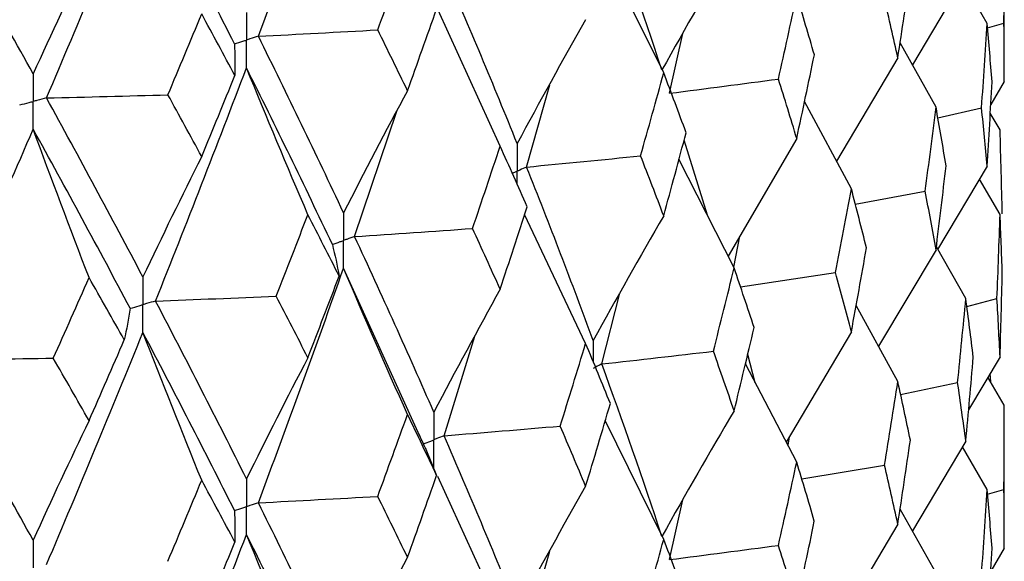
# Model space of a CAD drawing. Header units: millimetres. Extents: x -170 to 25, y -7 to 256.
# Tile 45 of 55: x 13.53 to 19.75, y 32.23 to 35.66. Entities that reach past the tile are written whole.
import ezdxf

# ---------------------------------------------------------------- set-up
doc = ezdxf.new("R2010")
doc.units = ezdxf.units.MM

msp = doc.modelspace()

# ---------------------------------------------------------------- linework, layer by layer
at = {"color": 7, "linetype": 'Continuous', "lineweight": 25}
for p, q in [((19.75, 35.2636), (19.75, 36.1659)), ((17.5974, 35.3193), (17.2281, 36.07)), ((19.5068, 35.9371), (19.1687, 35.3708)), ((19.6418, 35.6316), (19.4858, 35.9018)), ((16.5637, 34.856), (16.1708, 35.7155)), ((19.6442, 35.603), (19.7475, 35.6325)), ((17.6343, 35.1904), (17.7187, 35.5683)), ((19.3184, 35.1032), (19.0913, 35.5092)), ((19.077, 35.4137), (18.6898, 34.7611)), ((16.7307, 34.7243), (16.8768, 35.2443)), ((19.75, 35.2636), (19.6642, 35.1183)), ((18.7834, 34.5863), (18.4874, 35.1388)), ((19.3301, 35.0347), (19.6062, 35.0987)), ((15.6439, 34.2851), (15.9105, 35.0774)), ((19.7229, 34.9602), (19.661, 35.0643)), ((17.8736, 34.4198), (17.7263, 34.8942)), ((18.4382, 34.9049), (18.0048, 34.1611)), ((18.0425, 34.0868), (17.6939, 34.774)), ((19.6418, 34.7293), (19.3279, 34.2037)), ((19.7229, 34.4251), (19.5929, 34.6474)), ((18.8082, 34.4891), (19.2501, 34.5716)), ((17.104, 33.6101), (16.7178, 34.4237)), ((18.0401, 34.0916), (18.0779, 34.2865)), ((19.3184, 34.2008), (18.955, 33.5921)), ((19.5068, 33.893), (19.3207, 34.2199)), ((16.0566, 33.0241), (15.5737, 34.0847)), ((18.0825, 33.968), (18.6831, 34.0571)), ((17.2061, 33.4801), (17.3169, 33.9195)), ((19.5131, 33.8442), (19.7038, 33.8932)), ((19.077, 33.3697), (18.8134, 33.8503)), ((18.7834, 33.684), (18.3723, 32.987)), ((16.2095, 33.0269), (16.404, 33.6567)), ((18.4382, 32.8608), (18.1139, 33.4813)), ((18.1764, 33.3618), (18.128, 33.5398)), ((19.7229, 33.5242), (19.5243, 33.1897)), ((19.6641, 33.3663), (19.661, 33.4199)), ((19.0947, 33.2872), (19.4548, 33.3621)), ((19.75, 33.2208), (19.6467, 33.3958)), ((19.75, 32.3175), (19.75, 33.2208)), ((17.5974, 32.372), (17.2281, 33.1227)), ((18.3831, 32.9662), (18.3921, 33.0206)), ((19.5068, 32.992), (19.1687, 32.4256)), ((16.0887, 32.9517), (16.1622, 32.7766)), ((19.6418, 32.6865), (19.4857, 32.9566)), ((18.4701, 32.7535), (18.9927, 32.8406)), ((16.5637, 31.9086), (16.1705, 32.769)), ((19.6442, 32.6577), (19.7475, 32.6872)), ((17.6343, 32.2445), (17.7187, 32.6218)), ((19.3184, 32.1581), (19.0913, 32.5639)), ((19.077, 32.4687), (18.6897, 31.8159)), ((19.75, 32.3175), (19.6641, 32.1719)), ((16.7308, 31.7784), (16.8767, 32.2974))]:
    msp.add_line(p, q, dxfattribs=at)
for points in [[(15.0354, 35.5502), (15.2202, 36.0418), (15.3996, 36.5348), (15.5737, 37.0298)], [(13.6965, 35.1605), (13.9044, 35.6468), (14.1075, 36.1346), (14.3057, 36.6245)], [(14.8844, 35.502), (14.6968, 35.8746), (14.5038, 36.2485), (14.3057, 36.6245)], [(13.6119, 35.3135), (13.4027, 35.691), (13.1886, 36.0704), (12.9697, 36.4518)], [(17.5859, 35.3373), (17.4655, 35.7004), (17.3388, 36.0639), (17.2061, 36.4273)], [(19.7475, 35.6325), (19.7492, 35.8102), (19.75, 35.9881), (19.75, 36.1659)], [(15.7901, 35.591), (15.8534, 35.7627), (15.9161, 35.9348), (15.9781, 36.107)], [(18.0425, 36.1317), (17.8873, 35.8691), (17.7351, 35.6043), (17.5859, 35.3373)], [(13.9654, 36.068), (13.8453, 35.8189), (13.7274, 35.5674), (13.6119, 35.3135)], [(16.6711, 34.8726), (16.5231, 35.2394), (16.3691, 35.6067), (16.2096, 35.974)], [(19.077, 35.4137), (19.1044, 35.5907), (19.1309, 35.7678), (19.1566, 35.9449)], [(18.3223, 35.2803), (18.3617, 35.4562), (18.4004, 35.6322), (18.4382, 35.8081)], [(18.5494, 35.4334), (18.5131, 35.5583), (18.4761, 35.6832), (18.4382, 35.8081)], [(19.077, 35.4137), (19.0497, 35.5379), (19.0215, 35.6622), (18.9926, 35.7865)], [(15.9781, 35.2063), (16.0401, 35.3786), (16.1014, 35.551), (16.162, 35.7235)], [(14.4635, 35.1806), (14.5353, 35.3506), (14.6065, 35.5208), (14.6771, 35.6912)], [(14.8869, 35.3023), (14.8176, 35.4317), (14.7477, 35.5613), (14.6771, 35.6912)], [(17.104, 35.655), (16.9568, 35.3965), (16.8126, 35.1357), (16.6711, 34.8726)], [(19.6062, 35.0987), (19.6189, 35.2763), (19.6308, 35.4539), (19.6418, 35.6316)], [(19.6724, 35.2617), (19.663, 35.385), (19.6528, 35.5083), (19.6418, 35.6316)], [(19.75, 35.2636), (19.75, 35.3864), (19.7492, 35.5094), (19.7475, 35.6325)], [(15.0354, 35.5502), (15.2874, 35.5633), (15.539, 35.5769), (15.7901, 35.591)], [(15.5737, 34.4353), (15.3997, 34.8064), (15.2201, 35.1782), (15.0354, 35.5502)], [(15.9781, 35.2063), (15.9161, 35.3345), (15.8534, 35.4627), (15.7901, 35.591)], [(14.8844, 35.502), (14.8875, 35.4355), (14.8883, 35.3689), (14.8869, 35.3023)], [(18.4382, 34.9049), (18.4761, 35.081), (18.5131, 35.2572), (18.5494, 35.4334)], [(14.3856, 33.8778), (14.5824, 34.3682), (14.774, 34.8596), (14.9602, 35.351)], [(15.3486, 34.4231), (15.2166, 34.7312), (15.0872, 35.0405), (14.9602, 35.351)], [(15.503, 34.235), (15.3274, 34.6064), (15.1464, 34.9786), (14.9602, 35.351)], [(14.6771, 34.7905), (14.7477, 34.961), (14.8176, 35.1317), (14.8869, 35.3023)], [(17.4513, 34.7951), (17.5007, 34.9698), (17.5494, 35.1446), (17.5974, 35.3193)], [(17.739, 34.9412), (17.6925, 35.0672), (17.6453, 35.1933), (17.5974, 35.3193)], [(17.6343, 35.1904), (17.8646, 35.2199), (18.094, 35.2498), (18.3223, 35.2803)], [(18.4382, 34.9049), (18.4004, 35.0299), (18.3617, 35.1551), (18.3223, 35.2803)], [(19.6418, 34.7293), (19.6528, 34.9066), (19.663, 35.0841), (19.6724, 35.2617)], [(13.6965, 35.1605), (13.9524, 35.1667), (14.2081, 35.1734), (14.4635, 35.1806)], [(14.3057, 34.03), (14.1075, 34.4061), (13.9043, 34.7832), (13.6965, 35.1605)], [(14.6771, 34.7905), (14.6065, 34.9204), (14.5353, 35.0505), (14.4635, 35.1806)], [(15.9781, 35.2063), (15.8406, 34.9516), (15.7058, 34.6946), (15.5737, 34.4353)], [(19.2501, 34.5716), (19.2737, 34.7487), (19.2965, 34.9259), (19.3184, 35.1032)], [(19.3818, 34.732), (19.3615, 34.8556), (19.3404, 34.9794), (19.3184, 35.1032)], [(19.6418, 34.7293), (19.6308, 34.8523), (19.6189, 34.9754), (19.6062, 35.0987)], [(12.9697, 33.5068), (13.1885, 33.9915), (13.4027, 34.4774), (13.6119, 34.9635)], [(13.9654, 34.0255), (13.8453, 34.337), (13.7275, 34.6496), (13.6119, 34.9635)], [(14.2252, 33.8317), (14.0257, 34.2082), (13.8211, 34.5857), (13.6119, 34.9635)], [(17.5974, 34.4161), (17.6453, 34.591), (17.6925, 34.7661), (17.739, 34.9412)], [(19.737, 34.4282), (19.7331, 34.6055), (19.7285, 34.7828), (19.7229, 34.9602)], [(16.389, 34.3361), (16.448, 34.5093), (16.5062, 34.6826), (16.5637, 34.856)], [(16.7342, 34.4736), (16.6781, 34.601), (16.6213, 34.7285), (16.5637, 34.856)], [(14.6771, 34.7905), (14.5508, 34.5394), (14.427, 34.2859), (14.3057, 34.03)], [(16.7307, 34.7243), (16.9717, 34.7474), (17.2119, 34.771), (17.4513, 34.7951)], [(17.5974, 34.4161), (17.5494, 34.5423), (17.5007, 34.6686), (17.4513, 34.7951)], [(19.3184, 34.2008), (19.3404, 34.3777), (19.3615, 34.5548), (19.3818, 34.732)], [(17.152, 33.6277), (17.0177, 33.9921), (16.8772, 34.3579), (16.7307, 34.7243)], [(18.6831, 34.0571), (18.7173, 34.2334), (18.7507, 34.4098), (18.7834, 34.5863)], [(18.8788, 34.213), (18.8478, 34.3373), (18.816, 34.4618), (18.7834, 34.5863)], [(19.3184, 34.2008), (19.2965, 34.3243), (19.2737, 34.4479), (19.2501, 34.5716)], [(15.1473, 33.9083), (15.215, 34.0798), (15.2822, 34.2514), (15.3486, 34.4231)], [(15.5461, 34.0358), (15.4809, 34.1648), (15.4151, 34.2939), (15.3486, 34.4231)], [(16.5637, 33.9527), (16.6213, 34.1262), (16.6781, 34.2999), (16.7342, 34.4736)], [(17.5974, 34.4161), (17.446, 34.1555), (17.2976, 33.8926), (17.152, 33.6277)], [(19.7038, 33.8932), (19.711, 34.0705), (19.7174, 34.2477), (19.7229, 34.4251)], [(19.737, 34.0568), (19.7331, 34.1796), (19.7285, 34.3023), (19.7229, 34.4251)], [(15.6439, 34.2851), (15.8928, 34.3016), (16.1412, 34.3185), (16.389, 34.3361)], [(16.5637, 33.9527), (16.5062, 34.0804), (16.448, 34.2082), (16.389, 34.3361)], [(15.503, 34.235), (15.5195, 34.1686), (15.5339, 34.1022), (15.5461, 34.0358)], [(16.1446, 33.176), (15.9834, 33.5445), (15.8164, 33.9144), (15.6439, 34.2851)], [(18.7834, 33.684), (18.816, 33.8602), (18.8478, 34.0365), (18.8788, 34.213)], [(15.0353, 32.6031), (15.2202, 33.0956), (15.3997, 33.5897), (15.5737, 34.0847)], [(15.9781, 33.1614), (15.8406, 33.4678), (15.7059, 33.7756), (15.5737, 34.0847)], [(17.9114, 33.5607), (17.9559, 33.736), (17.9996, 33.9113), (18.0425, 34.0868)], [(18.169, 33.7105), (18.1276, 33.8358), (18.0855, 33.9613), (18.0425, 34.0868)], [(18.7834, 33.684), (18.7507, 33.8082), (18.7173, 33.9326), (18.6831, 34.0571)], [(19.7229, 33.5242), (19.7285, 33.7018), (19.7331, 33.8793), (19.737, 34.0568)], [(13.7395, 33.5165), (13.8154, 33.686), (13.8907, 33.8557), (13.9654, 34.0255)], [(14.1876, 33.6324), (14.1141, 33.7634), (14.04, 33.8944), (13.9654, 34.0255)], [(15.3486, 33.5199), (15.4151, 33.6917), (15.4809, 33.8637), (15.5461, 34.0358)], [(16.5637, 33.9527), (16.4213, 33.6961), (16.2816, 33.4372), (16.1446, 33.176)], [(14.3856, 33.8778), (14.6398, 33.8874), (14.8937, 33.8976), (15.1473, 33.9083)], [(14.9602, 32.7541), (14.7739, 33.1273), (14.5823, 33.5021), (14.3856, 33.8778)], [(15.3486, 33.5199), (15.2822, 33.6492), (15.215, 33.7787), (15.1473, 33.9083)], [(19.4548, 33.3621), (19.473, 33.539), (19.4903, 33.7159), (19.5068, 33.893)], [(19.5538, 33.5239), (19.539, 33.6469), (19.5234, 33.7698), (19.5068, 33.893)], [(19.7229, 33.5242), (19.7174, 33.6472), (19.711, 33.7703), (19.7038, 33.8932)], [(14.2252, 33.8317), (14.2149, 33.7653), (14.2023, 33.6988), (14.1876, 33.6324)], [(13.6964, 32.2133), (13.9044, 32.7005), (14.1076, 33.1895), (14.3057, 33.6794)], [(14.6771, 32.7456), (14.5509, 33.0556), (14.4271, 33.3669), (14.3057, 33.6794)], [(14.8845, 32.5549), (14.6968, 32.9283), (14.5038, 33.3033), (14.3057, 33.6794)], [(18.0425, 33.1845), (18.0855, 33.3596), (18.1276, 33.535), (18.169, 33.7105)], [(13.9654, 33.1222), (14.04, 33.2921), (14.1141, 33.4622), (14.1876, 33.6324)], [(16.9434, 33.0879), (16.9977, 33.2618), (17.0512, 33.4359), (17.104, 33.6101)], [(17.2602, 33.2299), (17.2088, 33.3565), (17.1568, 33.4832), (17.104, 33.6101)], [(17.2061, 33.4801), (17.4421, 33.5065), (17.6772, 33.5333), (17.9114, 33.5607)], [(18.0425, 33.1845), (17.9996, 33.3097), (17.9559, 33.4351), (17.9114, 33.5607)], [(12.9697, 33.5068), (13.2264, 33.5094), (13.483, 33.5127), (13.7395, 33.5165)], [(13.6119, 32.3666), (13.4026, 32.7451), (13.1885, 33.1254), (12.9697, 33.5068)], [(13.9654, 33.1222), (13.8907, 33.2535), (13.8154, 33.3849), (13.7395, 33.5165)], [(15.3486, 33.5199), (15.2166, 33.2669), (15.0871, 33.0117), (14.9602, 32.7541)], [(17.5859, 32.3912), (17.4655, 32.7533), (17.3389, 33.1157), (17.2061, 33.4801)], [(19.5068, 32.992), (19.5233, 33.1694), (19.539, 33.3467), (19.5538, 33.5239)], [(18.9927, 32.8406), (19.0216, 33.0169), (19.0497, 33.1931), (19.077, 33.3697)], [(19.1565, 32.9988), (19.1308, 33.1224), (19.1043, 33.2459), (19.077, 33.3697)], [(19.5068, 32.992), (19.4903, 33.1154), (19.473, 33.2388), (19.4548, 33.3621)], [(17.104, 32.7078), (17.1568, 32.8816), (17.2088, 33.0557), (17.2602, 33.2299)], [(18.0425, 33.1845), (17.8874, 32.9222), (17.7351, 32.6578), (17.5859, 32.3912)], [(19.7475, 32.6872), (19.7492, 32.8651), (19.75, 33.043), (19.75, 33.2208)], [(13.9654, 33.1222), (13.8452, 32.8727), (13.7274, 32.6208), (13.6119, 32.3666)], [(15.7899, 32.6439), (15.8533, 32.8162), (15.916, 32.9887), (15.9781, 33.1614)], [(16.1622, 32.7766), (16.1015, 32.9047), (16.0401, 33.0329), (15.9781, 33.1614)], [(16.2095, 33.0269), (16.4548, 33.0467), (16.6995, 33.067), (16.9434, 33.0879)], [(17.104, 32.7078), (17.0512, 32.8343), (16.9977, 32.961), (16.9434, 33.0879)], [(16.6711, 31.9265), (16.5231, 32.2923), (16.3693, 32.6585), (16.2095, 33.0269)], [(19.077, 32.4687), (19.1043, 32.6454), (19.1308, 32.8221), (19.1565, 32.9988)], [(18.3224, 32.3344), (18.3618, 32.5098), (18.4004, 32.6852), (18.4382, 32.8608)], [(18.5493, 32.4874), (18.513, 32.6118), (18.476, 32.7361), (18.4382, 32.8608)], [(19.077, 32.4687), (19.0497, 32.5927), (19.0216, 32.7166), (18.9927, 32.8406)], [(14.4633, 32.2336), (14.5352, 32.4041), (14.6065, 32.5747), (14.6771, 32.7456)], [(14.8871, 32.3554), (14.8178, 32.4853), (14.7478, 32.6153), (14.6771, 32.7456)], [(15.9781, 32.259), (16.0401, 32.4313), (16.1015, 32.6038), (16.1622, 32.7766)], [(17.104, 32.7078), (16.9569, 32.4496), (16.8126, 32.1892), (16.6711, 31.9265)], [(19.6062, 32.1534), (19.6189, 32.3311), (19.6308, 32.5088), (19.6418, 32.6865)], [(19.6724, 32.3165), (19.663, 32.4399), (19.6528, 32.5632), (19.6418, 32.6865)], [(19.75, 32.3175), (19.75, 32.4407), (19.7492, 32.5639), (19.7475, 32.6872)], [(15.0353, 32.6031), (15.2873, 32.6161), (15.5388, 32.6297), (15.7899, 32.6439)], [(15.9781, 32.259), (15.916, 32.3871), (15.8533, 32.5154), (15.7899, 32.6439)], [(14.8845, 32.5549), (14.8876, 32.4884), (14.8884, 32.4219), (14.8871, 32.3554)], [(15.5737, 31.4892), (15.3997, 31.8593), (15.2203, 32.23), (15.0353, 32.6031)], [(18.4382, 31.9598), (18.476, 32.1357), (18.513, 32.3115), (18.5493, 32.4874)], [(14.3856, 30.9319), (14.5823, 31.4214), (14.7738, 31.9113), (14.9602, 32.4037)], [(15.3486, 31.4758), (15.2166, 31.7838), (15.0871, 32.0931), (14.9602, 32.4037)], [(15.5029, 31.2891), (15.3275, 31.6595), (15.1466, 32.0304), (14.9602, 32.4037)], [(17.4514, 31.8492), (17.5008, 32.0233), (17.5495, 32.1975), (17.5974, 32.372)], [(17.7388, 31.9952), (17.6924, 32.1207), (17.6453, 32.2462), (17.5974, 32.372)], [(14.6771, 31.8432), (14.7477, 32.0137), (14.8178, 32.1844), (14.8871, 32.3554)], [(17.6343, 32.2445), (17.8647, 32.274), (18.0941, 32.304), (18.3224, 32.3344)], [(18.4382, 31.9598), (18.4004, 32.0847), (18.3618, 32.2096), (18.3224, 32.3344)], [(19.6418, 31.7831), (19.6528, 31.9609), (19.663, 32.1387), (19.6724, 32.3165)], [(15.9781, 32.259), (15.8407, 32.0047), (15.7058, 31.7481), (15.5737, 31.4892)]]:
    msp.add_open_spline(points, degree=3, dxfattribs=at)
for points, knots in [([(14.9602, 35.701), (14.9601, 35.6539), (14.9601, 35.6067), (14.9601, 35.5596), (14.9601, 35.5484), (14.9601, 35.5372), (14.9601, 35.5261)], [0, 0, 0, 0, 0.000146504, 0.000146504, 0.000146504, 0.0001811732, 0.0001811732, 0.0001811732, 0.0001811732]), ([(15.0354, 35.5502), (15.0176, 35.5445), (14.9997, 35.5388), (14.9819, 35.5331), (14.9746, 35.5307), (14.9673, 35.5284), (14.9601, 35.5261)], [0, 0, 0, 0, 0.0000852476, 0.0000852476, 0.0000852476, 0.0001199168, 0.0001199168, 0.0001199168, 0.0001199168]), ([(14.8844, 35.502), (14.9024, 35.5077), (14.9203, 35.5134), (14.9382, 35.5191), (14.9455, 35.5214), (14.9528, 35.5238), (14.9601, 35.5261)], [0, 0, 0, 0, 0.0000852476, 0.0000852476, 0.0000852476, 0.0001199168, 0.0001199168, 0.0001199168, 0.0001199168]), ([(14.9602, 35.351), (14.9601, 35.3982), (14.9601, 35.4454), (14.9601, 35.4926), (14.9601, 35.5037), (14.9601, 35.5149), (14.9601, 35.5261)], [0, 0, 0, 0, 0.0001465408, 0.0001465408, 0.0001465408, 0.0001812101, 0.0001812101, 0.0001812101, 0.0001812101]), ([(13.6119, 35.3135), (13.6119, 35.2663), (13.6118, 35.2192), (13.6118, 35.172), (13.6118, 35.1608), (13.6118, 35.1497), (13.6118, 35.1385)], [0, 0, 0, 0, 0.000146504, 0.000146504, 0.000146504, 0.0001811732, 0.0001811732, 0.0001811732, 0.0001811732]), ([(13.6965, 35.1605), (13.6764, 35.1553), (13.6564, 35.1501), (13.6363, 35.1449), (13.6281, 35.1428), (13.62, 35.1406), (13.6118, 35.1385)], [0, 0, 0, 0, 0.0000852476, 0.0000852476, 0.0000852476, 0.0001199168, 0.0001199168, 0.0001199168, 0.0001199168]), ([(13.5269, 35.1166), (13.547, 35.1218), (13.5672, 35.127), (13.5873, 35.1322), (13.5955, 35.1343), (13.6036, 35.1364), (13.6118, 35.1385)], [0, 0, 0, 0, 0.0000852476, 0.0000852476, 0.0000852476, 0.0001199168, 0.0001199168, 0.0001199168, 0.0001199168]), ([(13.6119, 34.9635), (13.6119, 35.0107), (13.6118, 35.0578), (13.6118, 35.105), (13.6118, 35.1162), (13.6118, 35.1274), (13.6118, 35.1385)], [0, 0, 0, 0, 0.0001465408, 0.0001465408, 0.0001465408, 0.0001812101, 0.0001812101, 0.0001812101, 0.0001812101]), ([(16.6711, 34.8726), (16.6711, 34.8254), (16.671, 34.7781), (16.671, 34.7309), (16.671, 34.7197), (16.671, 34.7086), (16.671, 34.6974)], [0, 0, 0, 0, 0.0001467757, 0.0001467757, 0.0001467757, 0.0001814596, 0.0001814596, 0.0001814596, 0.0001814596]), ([(16.7307, 34.7243), (16.7166, 34.7179), (16.7025, 34.7115), (16.6883, 34.7052), (16.6825, 34.7026), (16.6768, 34.7), (16.671, 34.6974)], [0, 0, 0, 0, 0.0000851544, 0.0000851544, 0.0000851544, 0.0001198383, 0.0001198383, 0.0001198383, 0.0001198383]), ([(15.5737, 34.4353), (15.5736, 34.388), (15.5736, 34.3408), (15.5736, 34.2935), (15.5736, 34.2824), (15.5736, 34.2712), (15.5736, 34.26)], [0, 0, 0, 0, 0.0001467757, 0.0001467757, 0.0001467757, 0.0001814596, 0.0001814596, 0.0001814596, 0.0001814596]), ([(15.503, 34.235), (15.5197, 34.2409), (15.5365, 34.2468), (15.5532, 34.2528), (15.56, 34.2552), (15.5668, 34.2576), (15.5736, 34.26)], [0, 0, 0, 0, 0.0000851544, 0.0000851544, 0.0000851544, 0.0001198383, 0.0001198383, 0.0001198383, 0.0001198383]), ([(15.6439, 34.2851), (15.6273, 34.2792), (15.6106, 34.2732), (15.594, 34.2673), (15.5872, 34.2649), (15.5804, 34.2624), (15.5736, 34.26)], [0, 0, 0, 0, 0.0000851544, 0.0000851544, 0.0000851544, 0.0001198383, 0.0001198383, 0.0001198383, 0.0001198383]), ([(15.5737, 34.0847), (15.5736, 34.132), (15.5736, 34.1793), (15.5736, 34.2265), (15.5736, 34.2377), (15.5736, 34.2489), (15.5736, 34.26)], [0, 0, 0, 0, 0.0001467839, 0.0001467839, 0.0001467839, 0.0001814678, 0.0001814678, 0.0001814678, 0.0001814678]), ([(14.3057, 34.03), (14.3056, 33.9827), (14.3056, 33.9355), (14.3055, 33.8882), (14.3055, 33.8771), (14.3055, 33.8659), (14.3055, 33.8547)], [0, 0, 0, 0, 0.0001467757, 0.0001467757, 0.0001467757, 0.0001814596, 0.0001814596, 0.0001814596, 0.0001814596]), ([(14.2252, 33.8317), (14.2443, 33.8372), (14.2633, 33.8426), (14.2823, 33.8481), (14.2901, 33.8503), (14.2978, 33.8525), (14.3055, 33.8547)], [0, 0, 0, 0, 0.0000851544, 0.0000851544, 0.0000851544, 0.0001198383, 0.0001198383, 0.0001198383, 0.0001198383]), ([(14.3856, 33.8778), (14.3667, 33.8723), (14.3477, 33.8669), (14.3287, 33.8614), (14.321, 33.8592), (14.3133, 33.857), (14.3055, 33.8547)], [0, 0, 0, 0, 0.0000851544, 0.0000851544, 0.0000851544, 0.0001198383, 0.0001198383, 0.0001198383, 0.0001198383]), ([(14.3057, 33.6794), (14.3056, 33.7267), (14.3056, 33.774), (14.3055, 33.8212), (14.3055, 33.8324), (14.3055, 33.8436), (14.3055, 33.8547)], [0, 0, 0, 0, 0.0001467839, 0.0001467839, 0.0001467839, 0.0001814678, 0.0001814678, 0.0001814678, 0.0001814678]), ([(17.2061, 33.4801), (17.1933, 33.4736), (17.1805, 33.467), (17.1676, 33.4605), (17.1624, 33.4578), (17.1571, 33.4551), (17.1519, 33.4525)], [0, 0, 0, 0, 0.0000851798, 0.0000851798, 0.0000851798, 0.0001198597, 0.0001198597, 0.0001198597, 0.0001198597]), ([(16.1446, 33.176), (16.1445, 33.1288), (16.1444, 33.0816), (16.1444, 33.0343), (16.1444, 33.0232), (16.1444, 33.012), (16.1444, 33.0008)], [0, 0, 0, 0, 0.0001467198, 0.0001467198, 0.0001467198, 0.0001813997, 0.0001813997, 0.0001813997, 0.0001813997]), ([(16.0892, 32.952), (16.0888, 32.9529), (16.0763, 32.981), (16.0638, 33.0091), (16.0518, 33.0364)], [0, 0, 0, 0, 0.031411, 1, 1, 1, 1]), ([(16.079, 32.9748), (16.0945, 32.981), (16.11, 32.9871), (16.1255, 32.9933), (16.1318, 32.9958), (16.1381, 32.9983), (16.1444, 33.0008)], [0, 0, 0, 0, 0.0000851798, 0.0000851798, 0.0000851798, 0.0001198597, 0.0001198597, 0.0001198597, 0.0001198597]), ([(16.2095, 33.0269), (16.1941, 33.0207), (16.1787, 33.0145), (16.1633, 33.0084), (16.157, 33.0059), (16.1507, 33.0033), (16.1444, 33.0008)], [0, 0, 0, 0, 0.0000851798, 0.0000851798, 0.0000851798, 0.0001198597, 0.0001198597, 0.0001198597, 0.0001198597]), ([(16.1446, 32.8256), (16.1445, 32.8729), (16.1444, 32.9201), (16.1444, 32.9673), (16.1444, 32.9785), (16.1444, 32.9897), (16.1444, 33.0008)], [0, 0, 0, 0, 0.0001466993, 0.0001466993, 0.0001466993, 0.0001813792, 0.0001813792, 0.0001813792, 0.0001813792]), ([(14.9602, 32.7541), (14.9601, 32.7069), (14.9601, 32.6597), (14.9601, 32.6124), (14.9601, 32.6013), (14.9601, 32.5901), (14.9601, 32.5789)], [0, 0, 0, 0, 0.0001467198, 0.0001467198, 0.0001467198, 0.0001813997, 0.0001813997, 0.0001813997, 0.0001813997]), ([(14.8845, 32.5549), (14.9024, 32.5605), (14.9203, 32.5662), (14.9382, 32.572), (14.9455, 32.5743), (14.9528, 32.5766), (14.9601, 32.5789)], [0, 0, 0, 0, 0.0000851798, 0.0000851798, 0.0000851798, 0.0001198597, 0.0001198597, 0.0001198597, 0.0001198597]), ([(15.0353, 32.6031), (15.0175, 32.5973), (14.9997, 32.5916), (14.9819, 32.5859), (14.9746, 32.5836), (14.9673, 32.5813), (14.9601, 32.5789)], [0, 0, 0, 0, 0.0000851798, 0.0000851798, 0.0000851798, 0.0001198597, 0.0001198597, 0.0001198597, 0.0001198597]), ([(14.9602, 32.4037), (14.9601, 32.451), (14.9601, 32.4982), (14.9601, 32.5454), (14.9601, 32.5566), (14.9601, 32.5678), (14.9601, 32.5789)], [0, 0, 0, 0, 0.0001466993, 0.0001466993, 0.0001466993, 0.0001813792, 0.0001813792, 0.0001813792, 0.0001813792]), ([(13.6119, 32.3666), (13.6119, 32.3193), (13.6118, 32.2721), (13.6118, 32.2249), (13.6118, 32.2137), (13.6118, 32.2025), (13.6118, 32.1914)], [0, 0, 0, 0, 0.0001467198, 0.0001467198, 0.0001467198, 0.0001813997, 0.0001813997, 0.0001813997, 0.0001813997])]:
    msp.add_open_spline(points, degree=3, knots=knots, dxfattribs=at)
at = {"color": 8, "linetype": 'Continuous', "lineweight": 25}
for points, knots in [([(16.671, 34.6974), (16.6652, 34.6948), (16.6551, 34.6903), (16.6449, 34.6857), (16.6405, 34.6838)], [0, 0, 0, 0, 0.57, 1, 1, 1, 1]), ([(16.671, 34.6152), (16.671, 34.6315), (16.671, 34.6588), (16.671, 34.6862), (16.671, 34.6974)], [0, 0, 0, 0, 0.592153, 1, 1, 1, 1])]:
    msp.add_open_spline(points, degree=3, knots=knots, dxfattribs=at)
msp.add_open_spline([(17.152, 33.6277), (17.152, 33.583), (17.1519, 33.5382), (17.1519, 33.4935)], degree=3, dxfattribs=at)

doc.saveas('drawing.dxf')
